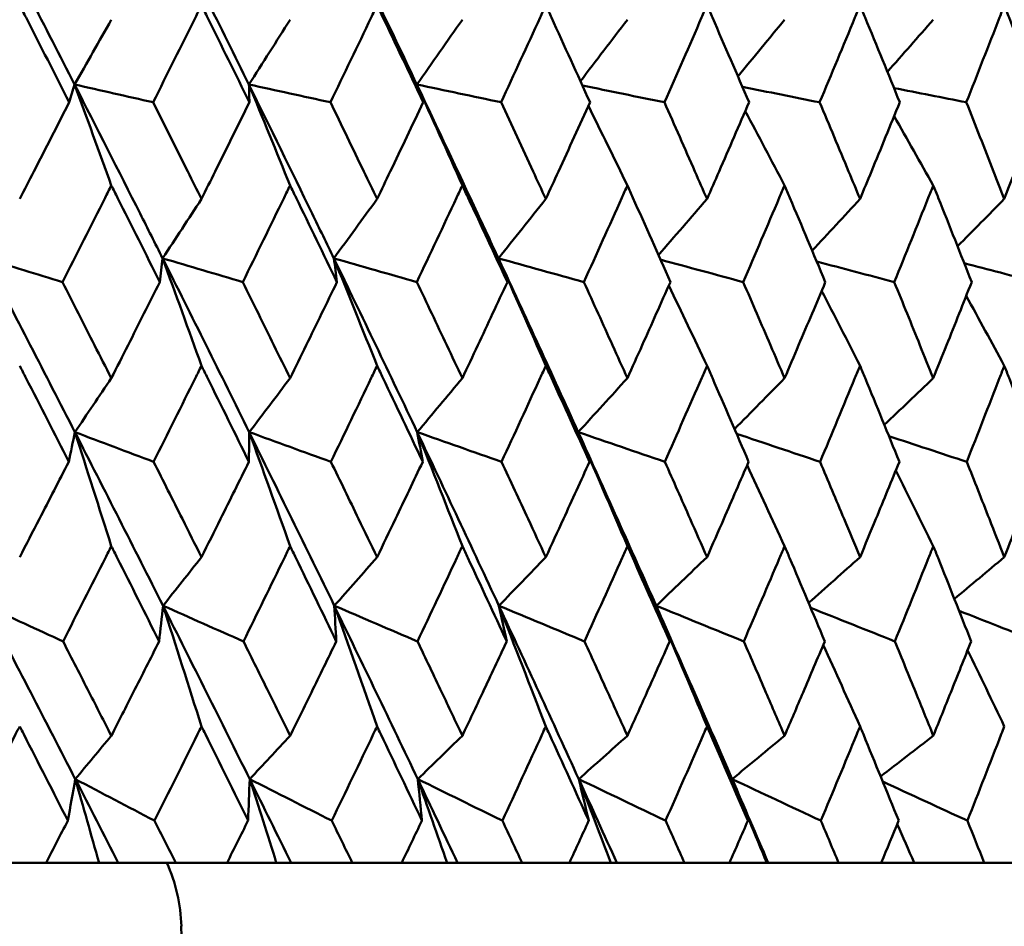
# Model space of a CAD drawing. Header units: millimetres. Extents: x 172 to 1631, y 500 to 2693.
# Tile 34 of 218: x 568 to 574, y 579 to 585. Entities that reach past the tile are written whole.
import ezdxf

# ---------------------------------------------------------------- set-up
doc = ezdxf.new("R2010")
doc.units = ezdxf.units.MM
doc.header["$LTSCALE"] = 10
doc.layers.add('Widoczne (ISO)', color=7, linetype='Continuous', lineweight=50)

msp = doc.modelspace()

# ---------------------------------------------------------------- linework, layer by layer
at = {"layer": 'Widoczne (ISO)'}
for p, q in [((567.5863, 579.6019), (567.9127, 579.6019)), ((568.2384, 579.6019), (567.9127, 579.6019)), ((568.3562, 579.6019), (568.2384, 579.6019)), ((568.7109, 579.6019), (568.3562, 579.6019)), ((568.7109, 579.6019), (569.027, 579.6019)), ((569.3303, 579.6019), (569.027, 579.6019)), ((569.4213, 579.6019), (569.3303, 579.6019)), ((569.7981, 579.6019), (569.4213, 579.6019)), ((569.7981, 579.6019), (570.1026, 579.6019)), ((570.3823, 579.6019), (570.1026, 579.6019)), ((570.4463, 579.6019), (570.3823, 579.6019)), ((570.8436, 579.6019), (570.4463, 579.6019)), ((570.8436, 579.6019), (571.1354, 579.6019)), ((571.3903, 579.6019), (571.1354, 579.6019)), ((571.4269, 579.6019), (571.3903, 579.6019)), ((571.8433, 579.6019), (571.4269, 579.6019)), ((571.8433, 579.6019), (572.1212, 579.6019)), ((572.3503, 579.6019), (572.1212, 579.6019)), ((572.3595, 579.6019), (572.3503, 579.6019)), ((572.7932, 579.6019), (572.3595, 579.6019)), ((572.7932, 579.6019), (573.0561, 579.6019)), ((573.2586, 579.6019), (573.0561, 579.6019)), ((573.6896, 579.6019), (573.2586, 579.6019)), ((573.6896, 579.6019), (573.9365, 579.6019))]:
    msp.add_line(p, q, dxfattribs=at)
msp.add_circle((559.2343, 549.6019), 50, dxfattribs=at)
msp.add_arc((567.7456, 579.1873), 1, 1.31456, 24.49824, dxfattribs=at)
for points in [[(567.5374, 585.467), (567.7224, 585.1103), (567.906, 584.7536), (568.0881, 584.3969)], [(568.6289, 585.467), (568.8081, 585.1103), (568.9857, 584.7536), (569.1617, 584.3969)], [(569.6834, 585.467), (569.8561, 585.1103), (570.027, 584.7536), (570.1961, 584.3969)], [(568.3141, 584.7966), (568.2388, 584.6632), (568.1635, 584.5299), (568.0881, 584.3969)], [(569.4151, 584.7966), (569.3307, 584.6632), (569.2462, 584.5299), (569.1617, 584.3969)], [(570.4759, 584.7966), (570.3827, 584.6632), (570.2895, 584.5299), (570.1961, 584.3969)], [(571.4924, 584.7966), (571.3961, 584.6701), (571.2997, 584.5438), (571.2032, 584.4177)], [(572.4605, 584.7966), (572.3647, 584.68), (572.2689, 584.5636), (572.1729, 584.4474)], [(573.3764, 584.7966), (573.2822, 584.6894), (573.1879, 584.5823), (573.0936, 584.4753)], [(568.0881, 584.3969), (568.0771, 584.3604), (568.0661, 584.3239), (568.0551, 584.2874)], [(568.3141, 583.7757), (568.239, 583.9833), (568.1637, 584.1903), (568.0881, 584.3969)], [(568.0881, 584.3969), (568.2491, 584.3604), (568.4101, 584.3239), (568.5712, 584.2874)], [(569.4151, 583.7757), (569.3309, 583.9833), (569.2465, 584.1903), (569.1617, 584.3969)], [(569.1617, 584.3969), (569.3289, 584.3604), (569.4961, 584.3239), (569.6633, 584.2874)], [(569.1617, 584.3969), (569.1627, 584.3604), (569.1637, 584.3239), (569.1647, 584.2874)], [(570.4759, 583.7757), (570.383, 583.9833), (570.2897, 584.1903), (570.1961, 584.3969)], [(570.1961, 584.3969), (570.3688, 584.3604), (570.5415, 584.3239), (570.7143, 584.2874)], [(570.1961, 584.3969), (570.2092, 584.3604), (570.2222, 584.3239), (570.2352, 584.2874)], [(571.2153, 584.3911), (571.3835, 584.3565), (571.5517, 584.322), (571.7199, 584.2874)], [(572.2007, 584.3829), (572.3593, 584.3511), (572.5178, 584.3192), (572.6763, 584.2874)], [(573.1344, 584.3752), (573.2828, 584.3459), (573.4313, 584.3166), (573.5797, 584.2874)], [(571.4924, 583.7757), (571.4126, 583.9392), (571.3325, 584.1024), (571.2522, 584.2653)], [(572.4605, 583.7757), (572.38, 583.9284), (572.2994, 584.081), (572.2184, 584.2332)], [(573.3764, 583.7757), (573.2962, 583.918), (573.2159, 584.0602), (573.1353, 584.202)], [(568.8693, 583.6919), (568.7897, 583.5697), (568.71, 583.4478), (568.6303, 583.326)], [(569.9508, 583.6919), (569.8622, 583.5697), (569.7736, 583.4478), (569.6849, 583.326)], [(570.99, 583.6919), (570.8928, 583.5697), (570.7956, 583.4478), (570.6983, 583.326)], [(571.9827, 583.6919), (571.8831, 583.5763), (571.7834, 583.461), (571.6836, 583.3458)], [(572.9252, 583.6919), (572.8269, 583.5857), (572.7285, 583.4798), (572.6301, 583.3739)], [(573.8136, 583.6919), (573.7177, 583.5946), (573.6217, 583.4975), (573.5257, 583.4005)], [(567.5386, 583.326), (567.6965, 583.2773), (567.8545, 583.2286), (568.0125, 583.1798)], [(567.5386, 583.326), (567.7236, 582.9692), (567.9074, 582.6122), (568.0898, 582.2553)], [(568.6303, 583.326), (568.6246, 583.2773), (568.6188, 583.2286), (568.6131, 583.1798)], [(568.8693, 582.6647), (568.79, 582.8857), (568.7103, 583.1061), (568.6303, 583.326)], [(568.6303, 583.326), (568.7947, 583.2773), (568.9591, 583.2286), (569.1236, 583.1798)], [(568.6303, 583.326), (568.8095, 582.9692), (568.9873, 582.6122), (569.1636, 582.2553)], [(569.9508, 582.6647), (569.8626, 582.8857), (569.774, 583.1061), (569.6849, 583.326)], [(569.6849, 583.326), (569.8551, 583.2773), (570.0254, 583.2286), (570.1956, 583.1798)], [(569.6849, 583.326), (569.8577, 582.9692), (570.0288, 582.6122), (570.1983, 582.2553)], [(569.6849, 583.326), (569.6912, 583.2773), (569.6975, 583.2286), (569.7037, 583.1798)], [(570.99, 582.6647), (570.8932, 582.8857), (570.796, 583.1061), (570.6983, 583.326)], [(570.6983, 583.326), (570.8737, 583.2773), (571.049, 583.2286), (571.2244, 583.1798)], [(570.6983, 583.326), (570.8639, 582.9692), (571.0277, 582.6122), (571.1896, 582.2553)], [(570.6983, 583.326), (570.7166, 583.2773), (570.7348, 583.2286), (570.7531, 583.1798)], [(571.6959, 583.318), (571.8659, 583.272), (572.0358, 583.2259), (572.2058, 583.1798)], [(572.6583, 583.3067), (572.8176, 583.2644), (572.9768, 583.2221), (573.1361, 583.1798)], [(573.5669, 583.296), (573.7151, 583.2573), (573.8633, 583.2186), (574.0115, 583.1798)], [(571.9827, 582.6647), (571.9045, 582.8294), (571.826, 582.9939), (571.7473, 583.158)], [(572.9252, 582.6647), (572.8466, 582.8187), (572.7678, 582.9725), (572.6888, 583.126)], [(573.8136, 582.6647), (573.7357, 582.8083), (573.6574, 582.9516), (573.579, 583.0948)], [(568.3141, 582.5877), (568.2394, 582.4767), (568.1646, 582.3659), (568.0898, 582.2553)], [(569.4151, 582.5877), (569.3313, 582.4767), (569.2475, 582.3659), (569.1636, 582.2553)], [(570.4759, 582.5877), (570.3834, 582.4767), (570.2909, 582.3659), (570.1983, 582.2553)], [(571.4924, 582.5877), (571.3915, 582.4767), (571.2906, 582.3659), (571.1896, 582.2553)], [(572.4605, 582.5877), (572.3578, 582.4829), (572.255, 582.3784), (572.1522, 582.2739)], [(573.3764, 582.5877), (573.2758, 582.4918), (573.1752, 582.396), (573.0746, 582.3004)], [(568.0898, 582.2553), (568.0771, 582.1943), (568.0644, 582.1334), (568.0516, 582.0724)], [(568.3141, 581.5532), (568.2397, 581.7879), (568.1649, 582.0219), (568.0898, 582.2553)], [(568.0898, 582.2553), (568.2514, 582.1943), (568.413, 582.1334), (568.5746, 582.0724)], [(568.0898, 582.2553), (568.2721, 581.8986), (568.453, 581.542), (568.6326, 581.1854)], [(569.1636, 582.2553), (569.1629, 582.1943), (569.1622, 582.1334), (569.1614, 582.0724)], [(569.4151, 581.5532), (569.3317, 581.7879), (569.2479, 582.0219), (569.1636, 582.2553)], [(569.1636, 582.2553), (569.3313, 582.1943), (569.4989, 582.1334), (569.6666, 582.0724)], [(569.1636, 582.2553), (569.3398, 581.8986), (569.5144, 581.542), (569.6875, 581.1854)], [(570.4759, 581.5532), (570.3839, 581.7879), (570.2913, 582.0219), (570.1983, 582.2553)], [(570.1983, 582.2553), (570.3713, 582.1943), (570.5444, 582.1334), (570.7174, 582.0724)], [(570.1983, 582.2553), (570.3676, 581.8986), (570.5352, 581.542), (570.7011, 581.1854)], [(570.1983, 582.2553), (570.2095, 582.1943), (570.2208, 582.1334), (570.232, 582.0724)], [(571.4924, 581.5532), (571.392, 581.7879), (571.2911, 582.0219), (571.1896, 582.2553)], [(571.1896, 582.2553), (571.3674, 582.1943), (571.5452, 582.1334), (571.723, 582.0724)], [(571.1896, 582.2553), (571.3514, 581.8986), (571.5114, 581.542), (571.6695, 581.1854)], [(571.1896, 582.2553), (571.2129, 582.1943), (571.2361, 582.1334), (571.2592, 582.0724)], [(572.1647, 582.2449), (572.3362, 582.1874), (572.5077, 582.1299), (572.6792, 582.0724)], [(573.1032, 582.2302), (573.2629, 582.1776), (573.4227, 582.125), (573.5824, 582.0724)], [(572.4605, 581.5532), (572.3838, 581.7194), (572.3068, 581.8852), (572.2295, 582.0507)], [(573.3764, 581.5532), (573.2997, 581.7087), (573.2227, 581.8638), (573.1454, 582.0187)], [(568.8693, 581.4849), (568.7905, 581.385), (568.7116, 581.2851), (568.6326, 581.1854)], [(569.9508, 581.4849), (569.8631, 581.385), (569.7753, 581.2851), (569.6875, 581.1854)], [(570.99, 581.4849), (570.8937, 581.385), (570.7975, 581.2851), (570.7011, 581.1854)], [(571.9827, 581.4849), (571.8784, 581.385), (571.774, 581.2851), (571.6695, 581.1854)], [(572.9252, 581.4849), (572.8197, 581.3908), (572.7141, 581.2968), (572.6084, 581.2029)], [(573.8136, 581.4849), (573.7111, 581.3991), (573.6086, 581.3133), (573.506, 581.2276)], [(567.5406, 581.1854), (567.6994, 581.1123), (567.8581, 581.0391), (568.0169, 580.9659)], [(567.5406, 581.1854), (567.7258, 580.8293), (567.9097, 580.4732), (568.0924, 580.1174)], [(568.6326, 581.1854), (568.6247, 581.1123), (568.6168, 581.0391), (568.6087, 580.9659)], [(568.6326, 581.1854), (568.7977, 581.1123), (568.9627, 581.0391), (569.1278, 580.9659)], [(568.6326, 581.1854), (568.812, 580.8293), (568.99, 580.4732), (569.1665, 580.1174)], [(568.8693, 580.4422), (568.7909, 580.6906), (568.712, 580.9384), (568.6326, 581.1854)], [(569.6875, 581.1854), (569.8582, 581.1123), (570.0289, 581.0391), (570.1997, 580.9659)], [(569.6875, 581.1854), (569.8604, 580.8293), (570.0318, 580.4732), (570.2015, 580.1174)], [(569.9508, 580.4422), (569.8636, 580.6906), (569.7758, 580.9384), (569.6875, 581.1854)], [(569.6875, 581.1854), (569.6916, 581.1123), (569.6956, 581.0391), (569.6995, 580.9659)], [(570.7011, 581.1854), (570.8768, 581.1123), (571.0526, 581.0391), (571.2283, 580.9659)], [(570.7011, 581.1854), (570.8669, 580.8293), (571.0309, 580.4732), (571.1931, 580.1174)], [(570.99, 580.4422), (570.8943, 580.6906), (570.798, 580.9384), (570.7011, 581.1854)], [(570.7011, 581.1854), (570.7172, 581.1123), (570.7332, 581.0391), (570.7491, 580.9659)], [(571.6695, 581.1854), (571.8495, 581.1123), (572.0295, 581.0391), (572.2095, 580.9659)], [(571.6695, 581.1854), (571.8275, 580.8293), (571.9835, 580.4732), (572.1376, 580.1174)], [(571.9827, 580.4422), (571.879, 580.6906), (571.7745, 580.9384), (571.6695, 581.1854)], [(571.6695, 581.1854), (571.6975, 581.1123), (571.7253, 581.0391), (571.7531, 580.9659)], [(572.6212, 581.1725), (572.794, 581.1037), (572.9668, 581.0348), (573.1396, 580.9659)], [(573.535, 581.1542), (573.6949, 581.0914), (573.8549, 581.0287), (574.0148, 580.9659)], [(572.9252, 580.4422), (572.85, 580.6098), (572.7745, 580.7772), (572.6986, 580.9442)], [(573.8136, 580.4422), (573.7387, 580.5991), (573.6634, 580.7557), (573.5879, 580.9121)], [(568.3141, 580.3845), (568.2402, 580.2954), (568.1663, 580.2063), (568.0924, 580.1174)], [(569.4151, 580.3845), (569.3323, 580.2954), (569.2494, 580.2063), (569.1665, 580.1174)], [(570.4759, 580.3845), (570.3845, 580.2954), (570.293, 580.2063), (570.2015, 580.1174)], [(571.4924, 580.3845), (571.3927, 580.2954), (571.2929, 580.2063), (571.1931, 580.1174)], [(572.4605, 580.3845), (572.3529, 580.2954), (572.2453, 580.2063), (572.1376, 580.1174)], [(573.3764, 580.3845), (573.2683, 580.3008), (573.1602, 580.2171), (573.052, 580.1335)], [(568.0924, 580.1174), (568.0771, 580.032), (568.0617, 579.9466), (568.0462, 579.8612)], [(568.0924, 580.1174), (568.2548, 580.032), (568.4173, 579.9466), (568.5799, 579.8612)], [(568.0924, 580.1174), (568.1806, 579.9455), (568.2686, 579.7737), (568.3562, 579.6019)], [(568.2384, 579.6019), (568.19, 579.774), (568.1413, 579.9459), (568.0924, 580.1174)], [(569.1665, 580.1174), (569.1632, 580.032), (569.1597, 579.9466), (569.1562, 579.8612)], [(569.1665, 580.1174), (569.3349, 580.032), (569.5033, 579.9466), (569.6717, 579.8612)], [(569.1665, 580.1174), (569.2518, 579.9455), (569.3367, 579.7737), (569.4213, 579.6019)], [(569.3303, 579.6019), (569.276, 579.774), (569.2214, 579.9459), (569.1665, 580.1174)], [(570.2015, 580.1174), (570.3751, 580.032), (570.5487, 579.9466), (570.7223, 579.8612)], [(570.2015, 580.1174), (570.2835, 579.9455), (570.365, 579.7737), (570.4463, 579.6019)], [(570.2015, 580.1174), (570.2101, 580.032), (570.2186, 579.9466), (570.227, 579.8612)], [(570.3823, 579.6019), (570.3223, 579.774), (570.262, 579.9459), (570.2015, 580.1174)], [(571.1931, 580.1174), (571.3713, 580.032), (571.5494, 579.9466), (571.7276, 579.8612)], [(571.1931, 580.1174), (571.2715, 579.9455), (571.3494, 579.7737), (571.4269, 579.6019)], [(571.1931, 580.1174), (571.2137, 580.032), (571.2341, 579.9466), (571.2544, 579.8612)], [(571.3903, 579.6019), (571.3249, 579.774), (571.2592, 579.9459), (571.1931, 580.1174)], [(572.1376, 580.1174), (572.3196, 580.032), (572.5016, 579.9466), (572.6836, 579.8612)], [(572.1376, 580.1174), (572.212, 579.9455), (572.286, 579.7737), (572.3595, 579.6019)], [(572.1376, 580.1174), (572.17, 580.032), (572.2022, 579.9466), (572.2344, 579.8612)], [(572.3503, 579.6019), (572.2797, 579.774), (572.2088, 579.9459), (572.1376, 580.1174)], [(573.065, 580.1017), (573.2389, 580.0216), (573.4127, 579.9414), (573.5865, 579.8612)], [(573.2586, 579.6019), (573.2239, 579.6812), (573.189, 579.7604), (573.1541, 579.8395)]]:
    msp.add_open_spline(points, degree=3, dxfattribs=at)
for points, knots in [([(568.0551, 584.2874), (567.9666, 584.4614), (567.8779, 584.6354), (567.7758, 584.8347), (567.7628, 584.8601), (567.7498, 584.8854)], [0.01556037, 0.01556037, 0.01556037, 0.01556037, 0.07555527, 0.07555527, 0.08428623, 0.08428623, 0.08428623, 0.08428623]), ([(568.8693, 584.8854), (568.8568, 584.8601), (568.8442, 584.8348), (568.7451, 584.6355), (568.6583, 584.4615), (568.5712, 584.2874)], [0.06686277, 0.06686277, 0.06686277, 0.06686277, 0.07557848, 0.07557848, 0.13558897, 0.13558897, 0.13558897, 0.13558897]), ([(569.1647, 584.2874), (569.0792, 584.4614), (568.9933, 584.6354), (568.8945, 584.8347), (568.8819, 584.8601), (568.8693, 584.8854)], [0.01556037, 0.01556037, 0.01556037, 0.01556037, 0.07555527, 0.07555527, 0.08428623, 0.08428623, 0.08428623, 0.08428623]), ([(569.9508, 584.8854), (569.9387, 584.8601), (569.9266, 584.8348), (569.8311, 584.6355), (569.7474, 584.4615), (569.6633, 584.2874)], [0.06686277, 0.06686277, 0.06686277, 0.06686277, 0.07557848, 0.07557848, 0.13558897, 0.13558897, 0.13558897, 0.13558897]), ([(570.2352, 584.2874), (570.1529, 584.4614), (570.0702, 584.6354), (569.975, 584.8347), (569.9629, 584.8601), (569.9508, 584.8854)], [0.01556037, 0.01556037, 0.01556037, 0.01556037, 0.07555527, 0.07555527, 0.08428623, 0.08428623, 0.08428623, 0.08428623]), ([(570.99, 584.8854), (570.9784, 584.8601), (570.9668, 584.8348), (570.8753, 584.6355), (570.795, 584.4615), (570.7143, 584.2874)], [0.06686277, 0.06686277, 0.06686277, 0.06686277, 0.07557848, 0.07557848, 0.13558897, 0.13558897, 0.13558897, 0.13558897]), ([(571.2623, 584.2874), (571.1836, 584.4614), (571.1044, 584.6354), (571.0132, 584.8347), (571.0016, 584.8601), (570.99, 584.8854)], [0.01556037, 0.01556037, 0.01556037, 0.01556037, 0.07555527, 0.07555527, 0.08428623, 0.08428623, 0.08428623, 0.08428623]), ([(571.9827, 584.8854), (571.9717, 584.8601), (571.9607, 584.8348), (571.8735, 584.6355), (571.7969, 584.4615), (571.7199, 584.2874)], [0.06686277, 0.06686277, 0.06686277, 0.06686277, 0.07557848, 0.07557848, 0.13558897, 0.13558897, 0.13558897, 0.13558897]), ([(572.2419, 584.2874), (572.167, 584.4614), (572.0917, 584.6354), (572.0048, 584.8347), (571.9938, 584.8601), (571.9827, 584.8854)], [0.01556037, 0.01556037, 0.01556037, 0.01556037, 0.07555527, 0.07555527, 0.08428623, 0.08428623, 0.08428623, 0.08428623]), ([(572.9252, 584.8854), (572.9148, 584.8601), (572.9043, 584.8348), (572.8218, 584.6355), (572.7493, 584.4615), (572.6763, 584.2874)], [0.06686277, 0.06686277, 0.06686277, 0.06686277, 0.07557848, 0.07557848, 0.13558897, 0.13558897, 0.13558897, 0.13558897]), ([(573.1701, 584.2874), (573.0995, 584.4614), (573.0283, 584.6354), (572.9461, 584.8347), (572.9357, 584.8601), (572.9252, 584.8854)], [0.01556037, 0.01556037, 0.01556037, 0.01556037, 0.07555527, 0.07555527, 0.08428623, 0.08428623, 0.08428623, 0.08428623]), ([(573.8136, 584.8854), (573.8038, 584.8601), (573.794, 584.8348), (573.7165, 584.6355), (573.6484, 584.4615), (573.5797, 584.2874)], [0.06686277, 0.06686277, 0.06686277, 0.06686277, 0.07557848, 0.07557848, 0.13558897, 0.13558897, 0.13558897, 0.13558897]), ([(574.0434, 584.2874), (573.9772, 584.4614), (573.9104, 584.6354), (573.8333, 584.8347), (573.8234, 584.8601), (573.8136, 584.8854)], [0.01556037, 0.01556037, 0.01556037, 0.01556037, 0.07555527, 0.07555527, 0.08428623, 0.08428623, 0.08428623, 0.08428623]), ([(568.0881, 584.3969), (568.2233, 584.1319), (568.3578, 583.8669), (568.5378, 583.51), (568.5841, 583.418), (568.6303, 583.326)], [0.3692784, 0.3692784, 0.3692784, 0.3692784, 0.4608442, 0.4608442, 0.492629, 0.492629, 0.492629, 0.492629]), ([(569.1617, 584.3969), (569.2924, 584.1319), (569.4222, 583.8669), (569.5958, 583.51), (569.6404, 583.418), (569.6849, 583.326)], [0.3692784, 0.3692784, 0.3692784, 0.3692784, 0.4608442, 0.4608442, 0.492629, 0.492629, 0.492629, 0.492629]), ([(570.1961, 584.3969), (570.3217, 584.1319), (570.4464, 583.8669), (570.6129, 583.51), (570.6557, 583.418), (570.6983, 583.326)], [0.3692784, 0.3692784, 0.3692784, 0.3692784, 0.4608442, 0.4608442, 0.492629, 0.492629, 0.492629, 0.492629]), ([(567.7498, 583.6919), (567.7789, 583.7484), (567.808, 583.8049), (567.9099, 584.0034), (567.9826, 584.1454), (568.0551, 584.2874)], [0.04208868, 0.04208868, 0.04208868, 0.04208868, 0.06158988, 0.06158988, 0.11059803, 0.11059803, 0.11059803, 0.11059803]), ([(568.5712, 584.2874), (568.6426, 584.1454), (568.7137, 584.0034), (568.8129, 583.8049), (568.8412, 583.7484), (568.8693, 583.6919)], [0.01259731, 0.01259731, 0.01259731, 0.01259731, 0.06159863, 0.06159863, 0.08110666, 0.08110666, 0.08110666, 0.08110666]), ([(568.8693, 583.6919), (568.8975, 583.7484), (568.9256, 583.8049), (569.0243, 584.0034), (569.0946, 584.1454), (569.1647, 584.2874)], [0.04208868, 0.04208868, 0.04208868, 0.04208868, 0.06158988, 0.06158988, 0.11059803, 0.11059803, 0.11059803, 0.11059803]), ([(569.6633, 584.2874), (569.7322, 584.1454), (569.8008, 584.0034), (569.8965, 583.8049), (569.9236, 583.7484), (569.9508, 583.6919)], [0.01259731, 0.01259731, 0.01259731, 0.01259731, 0.06159863, 0.06159863, 0.08110666, 0.08110666, 0.08110666, 0.08110666]), ([(569.9508, 583.6919), (569.9779, 583.7484), (570.005, 583.8049), (570.1001, 584.0034), (570.1678, 584.1454), (570.2352, 584.2874)], [0.04208868, 0.04208868, 0.04208868, 0.04208868, 0.06158988, 0.06158988, 0.11059803, 0.11059803, 0.11059803, 0.11059803]), ([(570.7143, 584.2874), (570.7804, 584.1454), (570.8462, 584.0034), (570.9379, 583.8049), (570.9639, 583.7484), (570.99, 583.6919)], [0.01259731, 0.01259731, 0.01259731, 0.01259731, 0.06159863, 0.06159863, 0.08110666, 0.08110666, 0.08110666, 0.08110666]), ([(570.99, 583.6919), (571.016, 583.7484), (571.0419, 583.8049), (571.1329, 584.0034), (571.1978, 584.1454), (571.2623, 584.2874)], [0.04208868, 0.04208868, 0.04208868, 0.04208868, 0.06158988, 0.06158988, 0.11059803, 0.11059803, 0.11059803, 0.11059803]), ([(571.7199, 584.2874), (571.783, 584.1454), (571.8458, 584.0034), (571.9331, 583.8049), (571.958, 583.7484), (571.9827, 583.6919)], [0.01259731, 0.01259731, 0.01259731, 0.01259731, 0.06159863, 0.06159863, 0.08110666, 0.08110666, 0.08110666, 0.08110666]), ([(571.9827, 583.6919), (572.0075, 583.7484), (572.0322, 583.8049), (572.1189, 584.0034), (572.1805, 584.1454), (572.2419, 584.2874)], [0.04208868, 0.04208868, 0.04208868, 0.04208868, 0.06158988, 0.06158988, 0.11059803, 0.11059803, 0.11059803, 0.11059803]), ([(572.6763, 584.2874), (572.7361, 584.1454), (572.7956, 584.0034), (572.8783, 583.8049), (572.9018, 583.7484), (572.9252, 583.6919)], [0.01259731, 0.01259731, 0.01259731, 0.01259731, 0.06159863, 0.06159863, 0.08110666, 0.08110666, 0.08110666, 0.08110666]), ([(572.9252, 583.6919), (572.9486, 583.7484), (572.972, 583.8049), (573.0539, 584.0034), (573.1122, 584.1454), (573.1701, 584.2874)], [0.04208868, 0.04208868, 0.04208868, 0.04208868, 0.06158988, 0.06158988, 0.11059803, 0.11059803, 0.11059803, 0.11059803]), ([(573.5797, 584.2874), (573.636, 584.1454), (573.6919, 584.0034), (573.7696, 583.8049), (573.7916, 583.7484), (573.8136, 583.6919)], [0.01259731, 0.01259731, 0.01259731, 0.01259731, 0.06159863, 0.06159863, 0.08110666, 0.08110666, 0.08110666, 0.08110666]), ([(573.8136, 583.6919), (573.8356, 583.7484), (573.8576, 583.8049), (573.9345, 584.0034), (573.9891, 584.1454), (574.0434, 584.2874)], [0.04208868, 0.04208868, 0.04208868, 0.04208868, 0.06158988, 0.06158988, 0.11059803, 0.11059803, 0.11059803, 0.11059803]), ([(568.3141, 583.7757), (568.3012, 583.7501), (568.2883, 583.7246), (568.1881, 583.526), (568.1004, 583.3529), (568.0125, 583.1798)], [0.07138254, 0.07138254, 0.07138254, 0.07138254, 0.08018544, 0.08018544, 0.13983561, 0.13983561, 0.13983561, 0.13983561]), ([(568.6131, 583.1798), (568.5266, 583.3528), (568.4399, 583.5259), (568.3399, 583.7245), (568.327, 583.7501), (568.3141, 583.7757)], [0.02053386, 0.02053386, 0.02053386, 0.02053386, 0.08016461, 0.08016461, 0.08898694, 0.08898694, 0.08898694, 0.08898694]), ([(569.4151, 583.7757), (569.4026, 583.7501), (569.3902, 583.7246), (569.2934, 583.526), (569.2086, 583.3529), (569.1236, 583.1798)], [0.07138254, 0.07138254, 0.07138254, 0.07138254, 0.08018544, 0.08018544, 0.13983561, 0.13983561, 0.13983561, 0.13983561]), ([(569.7037, 583.1798), (569.6203, 583.3528), (569.5366, 583.5259), (569.44, 583.7245), (569.4275, 583.7501), (569.4151, 583.7757)], [0.02053386, 0.02053386, 0.02053386, 0.02053386, 0.08016461, 0.08016461, 0.08898694, 0.08898694, 0.08898694, 0.08898694]), ([(570.4759, 583.7757), (570.464, 583.7501), (570.452, 583.7246), (570.3589, 583.526), (570.2775, 583.3529), (570.1956, 583.1798)], [0.07138254, 0.07138254, 0.07138254, 0.07138254, 0.08018544, 0.08018544, 0.13983561, 0.13983561, 0.13983561, 0.13983561]), ([(570.7531, 583.1798), (570.6731, 583.3528), (570.5927, 583.5259), (570.4999, 583.7245), (570.4879, 583.7501), (570.4759, 583.7757)], [0.02053386, 0.02053386, 0.02053386, 0.02053386, 0.08016461, 0.08016461, 0.08898694, 0.08898694, 0.08898694, 0.08898694]), ([(571.4924, 583.7757), (571.481, 583.7501), (571.4696, 583.7246), (571.3806, 583.526), (571.3027, 583.3529), (571.2244, 583.1798)], [0.07138254, 0.07138254, 0.07138254, 0.07138254, 0.08018544, 0.08018544, 0.13983561, 0.13983561, 0.13983561, 0.13983561]), ([(571.7569, 583.1798), (571.6807, 583.3528), (571.6039, 583.5259), (571.5153, 583.7245), (571.5038, 583.7501), (571.4924, 583.7757)], [0.02053386, 0.02053386, 0.02053386, 0.02053386, 0.08016461, 0.08016461, 0.08898694, 0.08898694, 0.08898694, 0.08898694]), ([(572.4605, 583.7757), (572.4497, 583.7501), (572.4388, 583.7246), (572.3544, 583.526), (572.2803, 583.3529), (572.2058, 583.1798)], [0.07138254, 0.07138254, 0.07138254, 0.07138254, 0.08018544, 0.08018544, 0.13983561, 0.13983561, 0.13983561, 0.13983561]), ([(572.7114, 583.1798), (572.6391, 583.3528), (572.5663, 583.5259), (572.4822, 583.7245), (572.4714, 583.7501), (572.4605, 583.7757)], [0.02053386, 0.02053386, 0.02053386, 0.02053386, 0.08016461, 0.08016461, 0.08898694, 0.08898694, 0.08898694, 0.08898694]), ([(573.3764, 583.7757), (573.3662, 583.7501), (573.3559, 583.7246), (573.2763, 583.526), (573.2064, 583.3529), (573.1361, 583.1798)], [0.07138254, 0.07138254, 0.07138254, 0.07138254, 0.08018544, 0.08018544, 0.13983561, 0.13983561, 0.13983561, 0.13983561]), ([(573.6127, 583.1798), (573.5447, 583.3528), (573.4761, 583.5259), (573.3969, 583.7245), (573.3866, 583.7501), (573.3764, 583.7757)], [0.02053386, 0.02053386, 0.02053386, 0.02053386, 0.08016461, 0.08016461, 0.08898694, 0.08898694, 0.08898694, 0.08898694]), ([(568.0125, 583.1798), (568.0788, 583.0501), (568.145, 582.9204), (568.2454, 582.723), (568.2797, 582.6554), (568.3141, 582.5877)], [0.01681985, 0.01681985, 0.01681985, 0.01681985, 0.06159108, 0.06159108, 0.08495433, 0.08495433, 0.08495433, 0.08495433]), ([(568.3141, 582.5877), (568.3484, 582.6553), (568.3827, 582.723), (568.4825, 582.9204), (568.5479, 583.0501), (568.6131, 583.1798)], [0.03825175, 0.03825175, 0.03825175, 0.03825175, 0.06160817, 0.06160817, 0.10638617, 0.10638617, 0.10638617, 0.10638617]), ([(569.1236, 583.1798), (569.1877, 583.0501), (569.2517, 582.9204), (569.3487, 582.723), (569.3819, 582.6554), (569.4151, 582.5877)], [0.01681985, 0.01681985, 0.01681985, 0.01681985, 0.06159108, 0.06159108, 0.08495433, 0.08495433, 0.08495433, 0.08495433]), ([(569.4151, 582.5877), (569.4482, 582.6553), (569.4813, 582.723), (569.5777, 582.9204), (569.6408, 583.0501), (569.7037, 583.1798)], [0.03825175, 0.03825175, 0.03825175, 0.03825175, 0.06160817, 0.06160817, 0.10638617, 0.10638617, 0.10638617, 0.10638617]), ([(570.1956, 583.1798), (570.2573, 583.0501), (570.3188, 582.9204), (570.4121, 582.723), (570.4441, 582.6554), (570.4759, 582.5877)], [0.01681985, 0.01681985, 0.01681985, 0.01681985, 0.06159108, 0.06159108, 0.08495433, 0.08495433, 0.08495433, 0.08495433]), ([(570.4759, 582.5877), (570.5078, 582.6553), (570.5396, 582.723), (570.6321, 582.9204), (570.6927, 583.0501), (570.7531, 583.1798)], [0.03825175, 0.03825175, 0.03825175, 0.03825175, 0.06160817, 0.06160817, 0.10638617, 0.10638617, 0.10638617, 0.10638617]), ([(571.2244, 583.1798), (571.2834, 583.0501), (571.3423, 582.9204), (571.4314, 582.723), (571.462, 582.6554), (571.4924, 582.5877)], [0.01681985, 0.01681985, 0.01681985, 0.01681985, 0.06159108, 0.06159108, 0.08495433, 0.08495433, 0.08495433, 0.08495433]), ([(571.4924, 582.5877), (571.5228, 582.6553), (571.5532, 582.723), (571.6416, 582.9204), (571.6994, 583.0501), (571.7569, 583.1798)], [0.03825175, 0.03825175, 0.03825175, 0.03825175, 0.06160817, 0.06160817, 0.10638617, 0.10638617, 0.10638617, 0.10638617]), ([(572.2058, 583.1798), (572.262, 583.0501), (572.3179, 582.9204), (572.4026, 582.723), (572.4316, 582.6554), (572.4605, 582.5877)], [0.01681985, 0.01681985, 0.01681985, 0.01681985, 0.06159108, 0.06159108, 0.08495433, 0.08495433, 0.08495433, 0.08495433]), ([(572.4605, 582.5877), (572.4894, 582.6553), (572.5182, 582.723), (572.602, 582.9204), (572.6569, 583.0501), (572.7114, 583.1798)], [0.03825175, 0.03825175, 0.03825175, 0.03825175, 0.06160817, 0.06160817, 0.10638617, 0.10638617, 0.10638617, 0.10638617]), ([(573.1361, 583.1798), (573.1891, 583.0501), (573.2419, 582.9204), (573.3218, 582.723), (573.3491, 582.6554), (573.3764, 582.5877)], [0.01681985, 0.01681985, 0.01681985, 0.01681985, 0.06159108, 0.06159108, 0.08495433, 0.08495433, 0.08495433, 0.08495433]), ([(573.3764, 582.5877), (573.4036, 582.6553), (573.4308, 582.723), (573.5098, 582.9204), (573.5614, 583.0501), (573.6127, 583.1798)], [0.03825175, 0.03825175, 0.03825175, 0.03825175, 0.06160817, 0.06160817, 0.10638617, 0.10638617, 0.10638617, 0.10638617]), ([(568.0516, 582.0724), (567.9642, 582.2446), (567.8765, 582.4168), (567.7757, 582.6142), (567.7628, 582.6394), (567.7498, 582.6647)], [0.02530969, 0.02530969, 0.02530969, 0.02530969, 0.08465152, 0.08465152, 0.09334823, 0.09334823, 0.09334823, 0.09334823]), ([(568.8693, 582.6647), (568.8569, 582.6395), (568.8444, 582.6143), (568.7465, 582.4169), (568.6607, 582.2446), (568.5746, 582.0724)], [0.07597559, 0.07597559, 0.07597559, 0.07597559, 0.08464777, 0.08464777, 0.14401425, 0.14401425, 0.14401425, 0.14401425]), ([(569.1614, 582.0724), (569.0769, 582.2446), (568.992, 582.4168), (568.8943, 582.6142), (568.8818, 582.6394), (568.8693, 582.6647)], [0.02530969, 0.02530969, 0.02530969, 0.02530969, 0.08465152, 0.08465152, 0.09334823, 0.09334823, 0.09334823, 0.09334823]), ([(569.9508, 582.6647), (569.9388, 582.6395), (569.9268, 582.6143), (569.8324, 582.4169), (569.7497, 582.2446), (569.6666, 582.0724)], [0.07597559, 0.07597559, 0.07597559, 0.07597559, 0.08464777, 0.08464777, 0.14401425, 0.14401425, 0.14401425, 0.14401425]), ([(570.232, 582.0724), (570.1507, 582.2446), (570.069, 582.4168), (569.9749, 582.6142), (569.9628, 582.6394), (569.9508, 582.6647)], [0.02530969, 0.02530969, 0.02530969, 0.02530969, 0.08465152, 0.08465152, 0.09334823, 0.09334823, 0.09334823, 0.09334823]), ([(570.99, 582.6647), (570.9785, 582.6395), (570.9669, 582.6143), (570.8765, 582.4169), (570.7972, 582.2446), (570.7174, 582.0724)], [0.07597559, 0.07597559, 0.07597559, 0.07597559, 0.08464777, 0.08464777, 0.14401425, 0.14401425, 0.14401425, 0.14401425]), ([(571.2592, 582.0724), (571.1814, 582.2446), (571.1032, 582.4168), (571.013, 582.6142), (571.0015, 582.6394), (570.99, 582.6647)], [0.02530969, 0.02530969, 0.02530969, 0.02530969, 0.08465152, 0.08465152, 0.09334823, 0.09334823, 0.09334823, 0.09334823]), ([(571.9827, 582.6647), (571.9718, 582.6395), (571.9608, 582.6143), (571.8746, 582.4169), (571.799, 582.2446), (571.723, 582.0724)], [0.07597559, 0.07597559, 0.07597559, 0.07597559, 0.08464777, 0.08464777, 0.14401425, 0.14401425, 0.14401425, 0.14401425]), ([(572.2389, 582.0724), (572.165, 582.2446), (572.0906, 582.4168), (572.0047, 582.6142), (571.9937, 582.6394), (571.9827, 582.6647)], [0.02530969, 0.02530969, 0.02530969, 0.02530969, 0.08465152, 0.08465152, 0.09334823, 0.09334823, 0.09334823, 0.09334823]), ([(572.9252, 582.6647), (572.9148, 582.6395), (572.9044, 582.6143), (572.8229, 582.4169), (572.7513, 582.2446), (572.6792, 582.0724)], [0.07597559, 0.07597559, 0.07597559, 0.07597559, 0.08464777, 0.08464777, 0.14401425, 0.14401425, 0.14401425, 0.14401425]), ([(573.1674, 582.0724), (573.0975, 582.2446), (573.0272, 582.4168), (572.946, 582.6142), (572.9356, 582.6394), (572.9252, 582.6647)], [0.02530969, 0.02530969, 0.02530969, 0.02530969, 0.08465152, 0.08465152, 0.09334823, 0.09334823, 0.09334823, 0.09334823]), ([(573.8136, 582.6647), (573.8039, 582.6395), (573.7941, 582.6143), (573.7176, 582.4169), (573.6502, 582.2446), (573.5824, 582.0724)], [0.07597559, 0.07597559, 0.07597559, 0.07597559, 0.08464777, 0.08464777, 0.14401425, 0.14401425, 0.14401425, 0.14401425]), ([(574.0408, 582.0724), (573.9754, 582.2446), (573.9094, 582.4168), (573.8332, 582.6142), (573.8234, 582.6394), (573.8136, 582.6647)], [0.02530969, 0.02530969, 0.02530969, 0.02530969, 0.08465152, 0.08465152, 0.09334823, 0.09334823, 0.09334823, 0.09334823]), ([(567.7498, 581.4849), (567.7903, 581.5634), (567.8307, 581.6418), (567.9314, 581.8376), (567.9916, 581.955), (568.0516, 582.0724)], [0.03448054, 0.03448054, 0.03448054, 0.03448054, 0.06157222, 0.06157222, 0.10209717, 0.10209717, 0.10209717, 0.10209717]), ([(568.5746, 582.0724), (568.6337, 581.955), (568.6927, 581.8377), (568.7908, 581.6419), (568.8301, 581.5634), (568.8693, 581.4849)], [0.02104899, 0.02104899, 0.02104899, 0.02104899, 0.0615671, 0.0615671, 0.08866561, 0.08866561, 0.08866561, 0.08866561]), ([(568.8693, 581.4849), (568.9085, 581.5634), (568.9477, 581.6418), (569.0451, 581.8376), (569.1033, 581.955), (569.1614, 582.0724)], [0.03448054, 0.03448054, 0.03448054, 0.03448054, 0.06157222, 0.06157222, 0.10209717, 0.10209717, 0.10209717, 0.10209717]), ([(569.6666, 582.0724), (569.7236, 581.955), (569.7805, 581.8377), (569.8752, 581.6419), (569.913, 581.5634), (569.9508, 581.4849)], [0.02104899, 0.02104899, 0.02104899, 0.02104899, 0.0615671, 0.0615671, 0.08866561, 0.08866561, 0.08866561, 0.08866561]), ([(569.9508, 581.4849), (569.9886, 581.5634), (570.0263, 581.6418), (570.1201, 581.8376), (570.1761, 581.955), (570.232, 582.0724)], [0.03448054, 0.03448054, 0.03448054, 0.03448054, 0.06157222, 0.06157222, 0.10209717, 0.10209717, 0.10209717, 0.10209717]), ([(570.7174, 582.0724), (570.7722, 581.955), (570.8267, 581.8377), (570.9175, 581.6419), (570.9538, 581.5634), (570.99, 581.4849)], [0.02104899, 0.02104899, 0.02104899, 0.02104899, 0.0615671, 0.0615671, 0.08866561, 0.08866561, 0.08866561, 0.08866561]), ([(570.99, 581.4849), (571.0262, 581.5634), (571.0623, 581.6418), (571.1521, 581.8376), (571.2058, 581.955), (571.2592, 582.0724)], [0.03448054, 0.03448054, 0.03448054, 0.03448054, 0.06157222, 0.06157222, 0.10209717, 0.10209717, 0.10209717, 0.10209717]), ([(571.723, 582.0724), (571.7752, 581.955), (571.8272, 581.8377), (571.9137, 581.6419), (571.9483, 581.5634), (571.9827, 581.4849)], [0.02104899, 0.02104899, 0.02104899, 0.02104899, 0.0615671, 0.0615671, 0.08866561, 0.08866561, 0.08866561, 0.08866561]), ([(571.9827, 581.4849), (572.0172, 581.5634), (572.0516, 581.6418), (572.1371, 581.8376), (572.1881, 581.955), (572.2389, 582.0724)], [0.03448054, 0.03448054, 0.03448054, 0.03448054, 0.06157222, 0.06157222, 0.10209717, 0.10209717, 0.10209717, 0.10209717]), ([(572.6792, 582.0724), (572.7287, 581.955), (572.778, 581.8377), (572.8599, 581.6419), (572.8926, 581.5634), (572.9252, 581.4849)], [0.02104899, 0.02104899, 0.02104899, 0.02104899, 0.0615671, 0.0615671, 0.08866561, 0.08866561, 0.08866561, 0.08866561]), ([(572.9252, 581.4849), (572.9578, 581.5634), (572.9903, 581.6418), (573.0712, 581.8376), (573.1194, 581.955), (573.1674, 582.0724)], [0.03448054, 0.03448054, 0.03448054, 0.03448054, 0.06157222, 0.06157222, 0.10209717, 0.10209717, 0.10209717, 0.10209717]), ([(573.5824, 582.0724), (573.629, 581.955), (573.6753, 581.8377), (573.7523, 581.6419), (573.783, 581.5634), (573.8136, 581.4849)], [0.02104899, 0.02104899, 0.02104899, 0.02104899, 0.0615671, 0.0615671, 0.08866561, 0.08866561, 0.08866561, 0.08866561]), ([(573.8136, 581.4849), (573.8443, 581.5634), (573.8748, 581.6418), (573.9506, 581.8376), (573.9958, 581.955), (574.0408, 582.0724)], [0.03448054, 0.03448054, 0.03448054, 0.03448054, 0.06157222, 0.06157222, 0.10209717, 0.10209717, 0.10209717, 0.10209717]), ([(568.3141, 581.5532), (568.3019, 581.5291), (568.2897, 581.5049), (568.191, 581.3091), (568.1041, 581.1375), (568.0169, 580.9659)], [0.0806421, 0.0806421, 0.0806421, 0.0806421, 0.08897282, 0.08897282, 0.14811965, 0.14811965, 0.14811965, 0.14811965]), ([(568.6087, 580.9659), (568.523, 581.1374), (568.437, 581.3089), (568.3385, 581.5047), (568.3263, 581.529), (568.3141, 581.5532)], [0.02983351, 0.02983351, 0.02983351, 0.02983351, 0.0889495, 0.0889495, 0.09731113, 0.09731113, 0.09731113, 0.09731113]), ([(569.4151, 581.5532), (569.4033, 581.5291), (569.3915, 581.5049), (569.2962, 581.3091), (569.2122, 581.1375), (569.1278, 580.9659)], [0.0806421, 0.0806421, 0.0806421, 0.0806421, 0.08897282, 0.08897282, 0.14811965, 0.14811965, 0.14811965, 0.14811965]), ([(569.6995, 580.9659), (569.6169, 581.1374), (569.5339, 581.3089), (569.4387, 581.5047), (569.4269, 581.529), (569.4151, 581.5532)], [0.02983351, 0.02983351, 0.02983351, 0.02983351, 0.0889495, 0.0889495, 0.09731113, 0.09731113, 0.09731113, 0.09731113]), ([(570.4759, 581.5532), (570.4646, 581.5291), (570.4533, 581.5049), (570.3616, 581.3091), (570.2809, 581.1375), (570.1997, 580.9659)], [0.0806421, 0.0806421, 0.0806421, 0.0806421, 0.08897282, 0.08897282, 0.14811965, 0.14811965, 0.14811965, 0.14811965]), ([(570.7491, 580.9659), (570.6697, 581.1374), (570.59, 581.3089), (570.4986, 581.5047), (570.4873, 581.529), (570.4759, 581.5532)], [0.02983351, 0.02983351, 0.02983351, 0.02983351, 0.0889495, 0.0889495, 0.09731113, 0.09731113, 0.09731113, 0.09731113]), ([(571.4924, 581.5532), (571.4816, 581.5291), (571.4708, 581.5049), (571.3832, 581.3091), (571.3059, 581.1375), (571.2283, 580.9659)], [0.0806421, 0.0806421, 0.0806421, 0.0806421, 0.08897282, 0.08897282, 0.14811965, 0.14811965, 0.14811965, 0.14811965]), ([(571.7531, 580.9659), (571.6775, 581.1374), (571.6014, 581.3089), (571.5141, 581.5047), (571.5032, 581.529), (571.4924, 581.5532)], [0.02983351, 0.02983351, 0.02983351, 0.02983351, 0.0889495, 0.0889495, 0.09731113, 0.09731113, 0.09731113, 0.09731113]), ([(572.4605, 581.5532), (572.4502, 581.5291), (572.44, 581.5049), (572.3568, 581.3091), (572.2834, 581.1375), (572.2095, 580.9659)], [0.0806421, 0.0806421, 0.0806421, 0.0806421, 0.08897282, 0.08897282, 0.14811965, 0.14811965, 0.14811965, 0.14811965]), ([(572.7078, 580.9659), (572.6361, 581.1374), (572.5639, 581.3089), (572.4811, 581.5047), (572.4708, 581.529), (572.4605, 581.5532)], [0.02983351, 0.02983351, 0.02983351, 0.02983351, 0.0889495, 0.0889495, 0.09731113, 0.09731113, 0.09731113, 0.09731113]), ([(573.3764, 581.5532), (573.3667, 581.5291), (573.3571, 581.5049), (573.2786, 581.3091), (573.2094, 581.1375), (573.1396, 580.9659)], [0.0806421, 0.0806421, 0.0806421, 0.0806421, 0.08897282, 0.08897282, 0.14811965, 0.14811965, 0.14811965, 0.14811965]), ([(573.6093, 580.9659), (573.5418, 581.1374), (573.4739, 581.3089), (573.3958, 581.5047), (573.3861, 581.529), (573.3764, 581.5532)], [0.02983351, 0.02983351, 0.02983351, 0.02983351, 0.0889495, 0.0889495, 0.09731113, 0.09731113, 0.09731113, 0.09731113]), ([(568.0169, 580.9659), (568.0707, 580.861), (568.1244, 580.7561), (568.2234, 580.5624), (568.2688, 580.4735), (568.3141, 580.3845)], [0.02528165, 0.02528165, 0.02528165, 0.02528165, 0.06150593, 0.06150593, 0.09223152, 0.09223152, 0.09223152, 0.09223152]), ([(568.3141, 580.3845), (568.3594, 580.4734), (568.4045, 580.5623), (568.5028, 580.7561), (568.5558, 580.861), (568.6087, 580.9659)], [0.03078053, 0.03078053, 0.03078053, 0.03078053, 0.06149921, 0.06149921, 0.09773041, 0.09773041, 0.09773041, 0.09773041]), ([(569.1278, 580.9659), (569.1798, 580.861), (569.2318, 580.7561), (569.3275, 580.5624), (569.3713, 580.4735), (569.4151, 580.3845)], [0.02528165, 0.02528165, 0.02528165, 0.02528165, 0.06150593, 0.06150593, 0.09223152, 0.09223152, 0.09223152, 0.09223152]), ([(569.4151, 580.3845), (569.4588, 580.4734), (569.5025, 580.5623), (569.5973, 580.7561), (569.6485, 580.861), (569.6995, 580.9659)], [0.03078053, 0.03078053, 0.03078053, 0.03078053, 0.06149921, 0.06149921, 0.09773041, 0.09773041, 0.09773041, 0.09773041]), ([(570.1997, 580.9659), (570.2498, 580.861), (570.2997, 580.7561), (570.3917, 580.5624), (570.4339, 580.4735), (570.4759, 580.3845)], [0.02528165, 0.02528165, 0.02528165, 0.02528165, 0.06150593, 0.06150593, 0.09223152, 0.09223152, 0.09223152, 0.09223152]), ([(570.4759, 580.3845), (570.518, 580.4734), (570.5599, 580.5623), (570.651, 580.7561), (570.7001, 580.861), (570.7491, 580.9659)], [0.03078053, 0.03078053, 0.03078053, 0.03078053, 0.06149921, 0.06149921, 0.09773041, 0.09773041, 0.09773041, 0.09773041]), ([(571.2283, 580.9659), (571.2762, 580.861), (571.324, 580.7561), (571.4119, 580.5624), (571.4522, 580.4735), (571.4924, 580.3845)], [0.02528165, 0.02528165, 0.02528165, 0.02528165, 0.06150593, 0.06150593, 0.09223152, 0.09223152, 0.09223152, 0.09223152]), ([(571.4924, 580.3845), (571.5326, 580.4734), (571.5726, 580.5623), (571.6595, 580.7561), (571.7064, 580.861), (571.7531, 580.9659)], [0.03078053, 0.03078053, 0.03078053, 0.03078053, 0.06149921, 0.06149921, 0.09773041, 0.09773041, 0.09773041, 0.09773041]), ([(572.2095, 580.9659), (572.2551, 580.861), (572.3005, 580.7561), (572.3841, 580.5624), (572.4224, 580.4735), (572.4605, 580.3845)], [0.02528165, 0.02528165, 0.02528165, 0.02528165, 0.06150593, 0.06150593, 0.09223152, 0.09223152, 0.09223152, 0.09223152]), ([(572.4605, 580.3845), (572.4986, 580.4734), (572.5366, 580.5623), (572.6191, 580.7561), (572.6635, 580.861), (572.7078, 580.9659)], [0.03078053, 0.03078053, 0.03078053, 0.03078053, 0.06149921, 0.06149921, 0.09773041, 0.09773041, 0.09773041, 0.09773041]), ([(573.1396, 580.9659), (573.1826, 580.861), (573.2255, 580.7561), (573.3044, 580.5624), (573.3404, 580.4735), (573.3764, 580.3845)], [0.02528165, 0.02528165, 0.02528165, 0.02528165, 0.06150593, 0.06150593, 0.09223152, 0.09223152, 0.09223152, 0.09223152]), ([(573.3764, 580.3845), (573.4123, 580.4734), (573.4481, 580.5623), (573.5258, 580.7561), (573.5676, 580.861), (573.6093, 580.9659)], [0.03078053, 0.03078053, 0.03078053, 0.03078053, 0.06149921, 0.06149921, 0.09773041, 0.09773041, 0.09773041, 0.09773041]), ([(567.7498, 580.4422), (567.7415, 580.426), (567.7332, 580.4098), (567.634, 580.2161), (567.5427, 580.0386), (567.4511, 579.8612)], [0.0853813, 0.0853813, 0.0853813, 0.0853813, 0.09097809, 0.09097809, 0.15214536, 0.15214536, 0.15214536, 0.15214536]), ([(568.0462, 579.8612), (567.9561, 580.0385), (567.8657, 580.2159), (567.7666, 580.4096), (567.7582, 580.4259), (567.7498, 580.4422)], [0.0297954, 0.0297954, 0.0297954, 0.0297954, 0.09092493, 0.09092493, 0.09655955, 0.09655955, 0.09655955, 0.09655955]), ([(568.8693, 580.4422), (568.8613, 580.426), (568.8532, 580.4098), (568.7571, 580.2161), (568.6687, 580.0386), (568.5799, 579.8612)], [0.0853813, 0.0853813, 0.0853813, 0.0853813, 0.09097809, 0.09097809, 0.15214536, 0.15214536, 0.15214536, 0.15214536]), ([(569.1562, 579.8612), (569.069, 580.0385), (568.9815, 580.2159), (568.8855, 580.4096), (568.8774, 580.4259), (568.8693, 580.4422)], [0.0297954, 0.0297954, 0.0297954, 0.0297954, 0.09092493, 0.09092493, 0.09655955, 0.09655955, 0.09655955, 0.09655955]), ([(569.9508, 580.4422), (569.943, 580.426), (569.9353, 580.4098), (569.8427, 580.2161), (569.7574, 580.0386), (569.6717, 579.8612)], [0.0853813, 0.0853813, 0.0853813, 0.0853813, 0.09097809, 0.09097809, 0.15214536, 0.15214536, 0.15214536, 0.15214536]), ([(570.227, 579.8612), (570.1431, 580.0385), (570.0589, 580.2159), (569.9664, 580.4096), (569.9586, 580.4259), (569.9508, 580.4422)], [0.0297954, 0.0297954, 0.0297954, 0.0297954, 0.09092493, 0.09092493, 0.09655955, 0.09655955, 0.09655955, 0.09655955]), ([(570.99, 580.4422), (570.9825, 580.426), (570.9751, 580.4098), (570.8863, 580.2161), (570.8046, 580.0386), (570.7223, 579.8612)], [0.0853813, 0.0853813, 0.0853813, 0.0853813, 0.09097809, 0.09097809, 0.15214536, 0.15214536, 0.15214536, 0.15214536]), ([(571.2544, 579.8612), (571.1742, 580.0385), (571.0935, 580.2159), (571.0049, 580.4096), (570.9974, 580.4259), (570.99, 580.4422)], [0.0297954, 0.0297954, 0.0297954, 0.0297954, 0.09092493, 0.09092493, 0.09655955, 0.09655955, 0.09655955, 0.09655955]), ([(571.9827, 580.4422), (571.9757, 580.426), (571.9686, 580.4098), (571.884, 580.2161), (571.8061, 580.0386), (571.7276, 579.8612)], [0.0853813, 0.0853813, 0.0853813, 0.0853813, 0.09097809, 0.09097809, 0.15214536, 0.15214536, 0.15214536, 0.15214536]), ([(572.2344, 579.8612), (572.1581, 580.0385), (572.0813, 580.2159), (571.997, 580.4096), (571.9899, 580.4259), (571.9827, 580.4422)], [0.0297954, 0.0297954, 0.0297954, 0.0297954, 0.09092493, 0.09092493, 0.09655955, 0.09655955, 0.09655955, 0.09655955]), ([(572.9252, 580.4422), (572.9185, 580.426), (572.9118, 580.4098), (572.8318, 580.2161), (572.758, 580.0386), (572.6836, 579.8612)], [0.0853813, 0.0853813, 0.0853813, 0.0853813, 0.09097809, 0.09097809, 0.15214536, 0.15214536, 0.15214536, 0.15214536]), ([(573.1631, 579.8612), (573.091, 580.0385), (573.0185, 580.2159), (572.9387, 580.4096), (572.9319, 580.4259), (572.9252, 580.4422)], [0.0297954, 0.0297954, 0.0297954, 0.0297954, 0.09092493, 0.09092493, 0.09655955, 0.09655955, 0.09655955, 0.09655955]), ([(573.8136, 580.4422), (573.8073, 580.426), (573.801, 580.4098), (573.7259, 580.2161), (573.6565, 580.0386), (573.5865, 579.8612)], [0.0853813, 0.0853813, 0.0853813, 0.0853813, 0.09097809, 0.09097809, 0.15214536, 0.15214536, 0.15214536, 0.15214536]), ([(567.9127, 579.6019), (567.957, 579.6878), (568.0013, 579.7737), (568.0457, 579.8601), (568.046, 579.8607), (568.0462, 579.8612)], [0, 0, 0, 0, 0.02969567, 0.02969567, 0.02988021, 0.02988021, 0.02988021, 0.02988021]), ([(568.5799, 579.8612), (568.5801, 579.8607), (568.5804, 579.8601), (568.6242, 579.7737), (568.6676, 579.6878), (568.7109, 579.6019)], [0.02951568, 0.02951568, 0.02951568, 0.02951568, 0.02969929, 0.02969929, 0.05939589, 0.05939589, 0.05939589, 0.05939589]), ([(569.027, 579.6019), (569.0699, 579.6878), (569.1127, 579.7737), (569.1557, 579.8601), (569.1559, 579.8607), (569.1562, 579.8612)], [0, 0, 0, 0, 0.02969567, 0.02969567, 0.02988021, 0.02988021, 0.02988021, 0.02988021]), ([(569.6717, 579.8612), (569.672, 579.8607), (569.6722, 579.8601), (569.7144, 579.7737), (569.7563, 579.6878), (569.7981, 579.6019)], [0.02951568, 0.02951568, 0.02951568, 0.02951568, 0.02969929, 0.02969929, 0.05939589, 0.05939589, 0.05939589, 0.05939589]), ([(570.1026, 579.6019), (570.1439, 579.6878), (570.1851, 579.7737), (570.2265, 579.8601), (570.2267, 579.8607), (570.227, 579.8612)], [0, 0, 0, 0, 0.02969567, 0.02969567, 0.02988021, 0.02988021, 0.02988021, 0.02988021]), ([(570.7223, 579.8612), (570.7226, 579.8607), (570.7228, 579.8601), (570.7633, 579.7737), (570.8035, 579.6878), (570.8436, 579.6019)], [0.02951568, 0.02951568, 0.02951568, 0.02951568, 0.02969929, 0.02969929, 0.05939589, 0.05939589, 0.05939589, 0.05939589]), ([(571.1354, 579.6019), (571.1749, 579.6878), (571.2144, 579.7737), (571.2539, 579.8601), (571.2542, 579.8607), (571.2544, 579.8612)], [0, 0, 0, 0, 0.02969567, 0.02969567, 0.02988021, 0.02988021, 0.02988021, 0.02988021]), ([(571.7276, 579.8612), (571.7279, 579.8607), (571.7281, 579.8601), (571.7668, 579.7737), (571.8051, 579.6878), (571.8433, 579.6019)], [0.02951568, 0.02951568, 0.02951568, 0.02951568, 0.02969929, 0.02969929, 0.05939589, 0.05939589, 0.05939589, 0.05939589]), ([(572.1212, 579.6019), (572.1588, 579.6878), (572.1963, 579.7737), (572.2339, 579.8601), (572.2342, 579.8607), (572.2344, 579.8612)], [0, 0, 0, 0, 0.02969567, 0.02969567, 0.02988021, 0.02988021, 0.02988021, 0.02988021]), ([(572.6836, 579.8612), (572.6839, 579.8607), (572.6841, 579.8601), (572.7207, 579.7737), (572.757, 579.6878), (572.7932, 579.6019)], [0.02951568, 0.02951568, 0.02951568, 0.02951568, 0.02969929, 0.02969929, 0.05939589, 0.05939589, 0.05939589, 0.05939589]), ([(573.0561, 579.6019), (573.0917, 579.6878), (573.1271, 579.7737), (573.1626, 579.8601), (573.1628, 579.8607), (573.1631, 579.8612)], [0, 0, 0, 0, 0.02969567, 0.02969567, 0.02988021, 0.02988021, 0.02988021, 0.02988021]), ([(573.5865, 579.8612), (573.5868, 579.8607), (573.587, 579.8601), (573.6214, 579.7737), (573.6556, 579.6878), (573.6896, 579.6019)], [0.02951568, 0.02951568, 0.02951568, 0.02951568, 0.02969929, 0.02969929, 0.05939589, 0.05939589, 0.05939589, 0.05939589]), ([(573.7615, 565.3689), (573.1227, 565.9091), (572.5447, 566.5258), (571.5105, 567.9122), (571.0543, 568.6819), (570.2637, 570.3744), (569.9293, 571.2971), (569.3822, 573.2957), (569.1696, 574.3715), (568.8661, 576.6761), (568.7753, 577.9049), (568.7453, 579.2102)], [1, 1, 1, 1, 1.1906229, 1.1906229, 1.3812459, 1.3812459, 1.5718688, 1.5718688, 1.7624917, 1.7624917, 1.9531146, 1.9531146, 1.9531146, 1.9531146])]:
    msp.add_open_spline(points, degree=3, knots=knots, dxfattribs=at)

doc.saveas('drawing.dxf')
